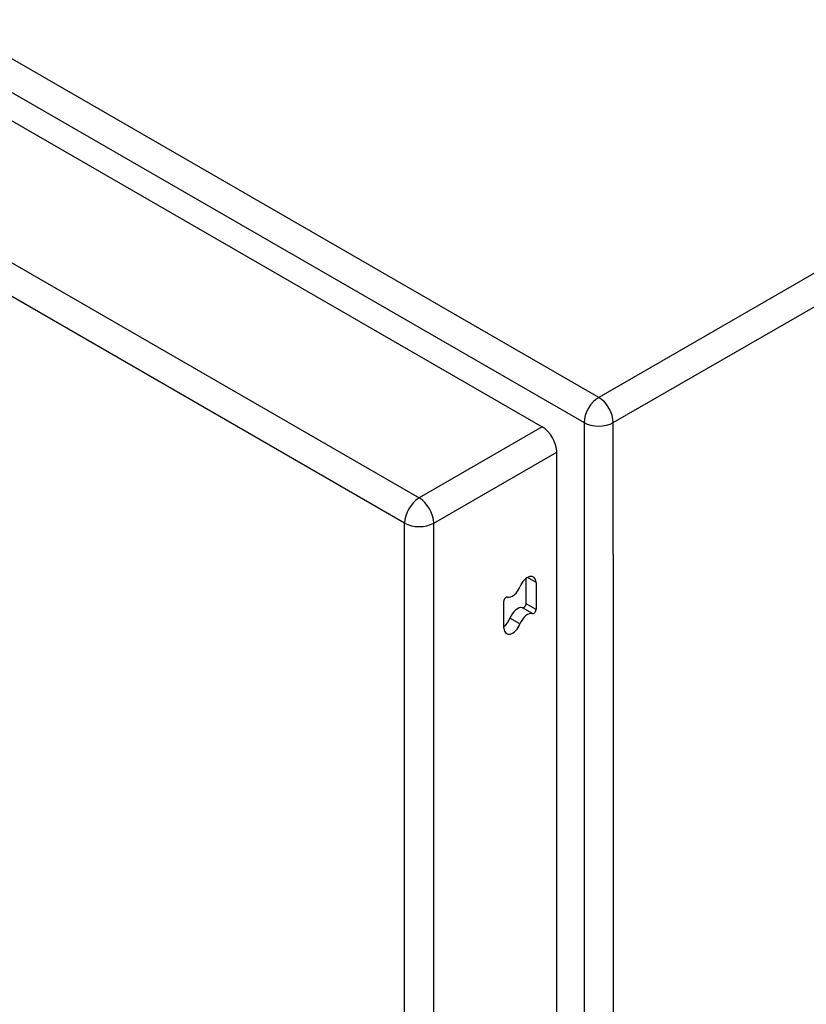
# Model space of a CAD drawing. Header units: inches. Extents: x 635 to 746, y 249 to 346.
# Tile 114 of 119: x 735.09 to 738.86, y 278.39 to 283.12. Entities that reach past the tile are written whole.
import ezdxf

# ---------------------------------------------------------------- set-up
doc = ezdxf.new("R2010")
doc.units = ezdxf.units.IN
doc.header["$MEASUREMENT"] = 0
doc.layers.add('Visible Edges(ANSI)', color=7, linetype='Continuous', lineweight=25)
doc.layers.add('Visible Tangent Edges(ANSI)', color=7, linetype='Continuous', lineweight=25)

msp = doc.modelspace()

# ---------------------------------------------------------------- linework, layer by layer
at = {"layer": 'Visible Edges(ANSI)'}
for p, q in [((686.9656, 310.397), (737.5979, 281.1643)), ((737.6679, 249.5239), (737.6679, 281.0431)), ((737.5202, 280.3152), (737.5202, 280.4364)), ((737.5682, 280.4171), (737.5682, 280.2874)), ((737.4141, 280.1978), (737.4141, 280.3274))]:
    msp.add_line(p, q, dxfattribs=at)
for centre, major_axis, start_param, end_param in [((737.5979, 281.0835), (-0.0495, 0.0857), 3.926991, 5.497787), ((737.5269, 280.3932), (0.0292, 0.0506), 5.497787, 8.115781), ((737.4554, 280.3996), (-0.0292, -0.0506), 0.152663, 1.832596), ((737.4247, 280.3336), (0.0075, 0.013), 0.152663, 2.356194), ((737.4788, 280.243), (0.0292, 0.0506), 0.152663, 1.832596), ((737.5095, 280.3091), (-0.0075, -0.013), 0.152663, 2.356194), ((737.5576, 280.2813), (-0.0075, -0.013), 0.152663, 2.356194), ((737.4073, 280.2494), (0.0292, 0.0506), 4.091863, 4.974188), ((737.5269, 280.2152), (0.0292, 0.0506), 0.152663, 1.832596), ((737.4554, 280.2216), (-0.0292, -0.0506), 5.497787, 8.115781)]:
    msp.add_ellipse(centre, major_axis=major_axis, ratio=0.57735, start_param=start_param, end_param=end_param, dxfattribs=at)
at = {"layer": 'Visible Tangent Edges(ANSI)'}
for p, q in [((737.8688, 281.3059), (687.0971, 310.6189)), ((687.0271, 310.4977), (737.7988, 281.1846)), ((686.3751, 310.0561), (737.0075, 280.8234)), ((736.9375, 280.7022), (686.3051, 309.9348)), ((746.214, 286.124), (737.8688, 281.3059)), ((737.9388, 281.1846), (746.284, 286.0028)), ((737.7988, 281.1846), (737.7988, 249.5029)), ((737.9388, 280.5518), (737.9388, 281.1846)), ((737.5979, 281.1643), (737.0075, 280.8234)), ((737.0775, 280.7022), (737.6679, 281.0431)), ((736.9375, 249.0875), (736.9375, 280.7022)), ((737.0775, 249.0875), (737.0775, 280.7022)), ((737.9388, 280.5518), (737.9388, 250.1357)), ((737.5682, 280.4171), (737.5269, 280.4409)), ((737.5514, 280.2678), (737.5033, 280.2956)), ((737.5682, 280.2874), (737.5202, 280.3152)), ((737.4912, 280.2184), (737.4431, 280.2462))]:
    msp.add_line(p, q, dxfattribs=at)
for centre, major_axis, start_param, end_param in [((737.8688, 281.2251), (0.0495, 0.0857), 0.785398, 2.356194), ((737.8688, 281.2251), (-0.0495, 0.0857), 3.926991, 5.497787), ((737.8688, 281.2251), (-0.099, 0), 0.785398, 2.356194), ((737.0075, 280.7426), (0.0495, 0.0857), 0.785398, 2.356194), ((737.0075, 280.7426), (-0.0495, 0.0857), 3.926991, 5.497787), ((737.0075, 280.7426), (-0.099, 0), 0.785398, 2.356194)]:
    msp.add_ellipse(centre, major_axis=major_axis, ratio=0.57735, start_param=start_param, end_param=end_param, dxfattribs=at)

doc.saveas('drawing.dxf')
